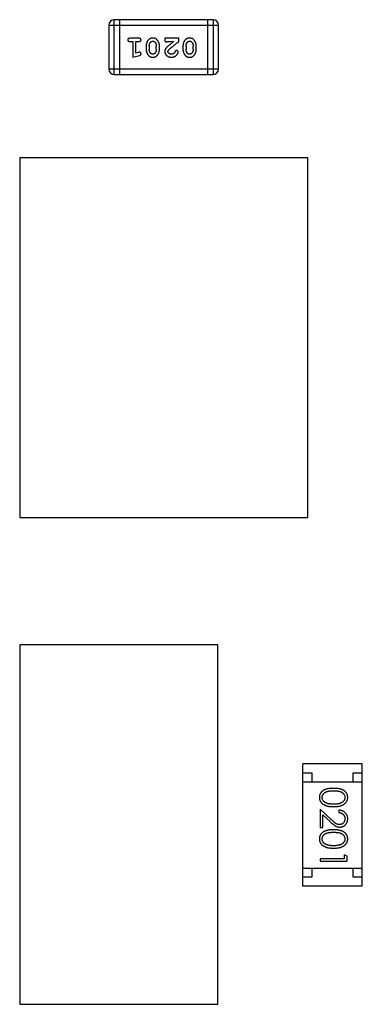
# Model space of a CAD drawing. Header units: millimetres. Extents: x 556 to 717, y 170 to 290.
# Tile 35 of 167: x 631.27 to 633.18, y 178.16 to 183.64. Entities that reach past the tile are written whole.
import ezdxf

# ---------------------------------------------------------------- set-up
doc = ezdxf.new("R2010")
doc.units = ezdxf.units.MM
doc.header["$LTSCALE"] = 30.734
doc.layers.get('0').update_dxf_attribs({"linetype": 'CONTINUOUS'})

msp = doc.modelspace()

# ---------------------------------------------------------------- linework, layer by layer
at = {"linetype": 'Continuous'}
for p, q in [((631.8004, 183.3322), (631.8004, 183.637)), ((632.3491, 183.637), (631.8004, 183.637)), ((631.8309, 183.3322), (631.8309, 183.637)), ((632.3186, 183.637), (632.3186, 183.3322)), ((632.3491, 183.637), (632.3491, 183.3322)), ((631.7699, 183.6065), (631.7699, 183.3627)), ((631.7699, 183.6065), (632.3795, 183.6065)), ((632.3795, 183.3627), (632.3795, 183.6065)), ((631.9379, 183.5334), (631.886, 183.5334)), ((632.081, 183.5334), (632.081, 183.5255)), ((632.1581, 183.5334), (632.081, 183.5334)), ((632.1581, 183.5145), (632.1581, 183.5334)), ((631.886, 183.516), (631.9033, 183.516)), ((631.9033, 183.516), (631.9033, 183.4279)), ((631.9206, 183.4511), (631.9206, 183.516)), ((631.9206, 183.516), (631.9379, 183.516)), ((631.9772, 183.4903), (631.9772, 183.4726)), ((631.9945, 183.49), (631.9945, 183.4728)), ((632.0338, 183.4728), (632.0338, 183.49)), ((632.0511, 183.4726), (632.0511, 183.4903)), ((632.0952, 183.516), (632.1314, 183.516)), ((632.1817, 183.4903), (632.1817, 183.4726)), ((632.199, 183.49), (632.199, 183.4728)), ((632.2383, 183.4728), (632.2383, 183.49)), ((632.2556, 183.4726), (632.2556, 183.4903)), ((631.9033, 183.4279), (631.9398, 183.4378)), ((631.9356, 183.4552), (631.9206, 183.4511)), ((632.3795, 183.3627), (631.7699, 183.3627)), ((631.8004, 183.3322), (632.3491, 183.3322)), ((631.2748, 182.8688), (631.2748, 180.8688)), ((632.8748, 182.8688), (631.2748, 182.8688)), ((632.8748, 180.8688), (632.8748, 182.8688)), ((631.2748, 180.8688), (632.8748, 180.8688)), ((631.2748, 180.1605), (631.2748, 178.1605)), ((632.3748, 180.1605), (631.2748, 180.1605)), ((632.3748, 178.1605), (632.3748, 180.1605)), ((632.8481, 178.8177), (632.8481, 179.4977)), ((633.1781, 179.4977), (632.8481, 179.4977)), ((633.1781, 178.8177), (633.1781, 179.4977)), ((632.8481, 179.4477), (632.8981, 179.4477)), ((632.8981, 179.4477), (632.8981, 179.3977)), ((633.1281, 179.3977), (633.1281, 179.4477)), ((633.1281, 179.4477), (633.1781, 179.4477)), ((632.8481, 179.3977), (633.1781, 179.3977)), ((632.9434, 179.2463), (632.9434, 179.1444)), ((633.0055, 179.1881), (632.9434, 179.2463)), ((632.9588, 179.1444), (632.9588, 179.2142)), ((632.9588, 179.2142), (632.9988, 179.1767)), ((633.0472, 179.2405), (633.0472, 179.2271)), ((632.9434, 179.1444), (632.9588, 179.1444)), ((633.078, 178.9925), (633.078, 178.9694)), ((633.0934, 178.9837), (633.078, 178.9925)), ((633.0934, 178.9559), (633.0934, 178.9837)), ((632.8481, 178.9177), (633.1781, 178.9177)), ((632.8981, 178.9177), (632.8981, 178.8677)), ((632.9434, 178.9694), (632.9434, 178.9559)), ((633.078, 178.9694), (632.9434, 178.9694)), ((632.9434, 178.9559), (633.0934, 178.9559)), ((633.1281, 178.8677), (633.1281, 178.9177)), ((632.8981, 178.8677), (632.8481, 178.8677)), ((633.1781, 178.8677), (633.1281, 178.8677)), ((633.1781, 178.8177), (632.8481, 178.8177)), ((631.2748, 178.1605), (632.3748, 178.1605))]:
    msp.add_line(p, q, dxfattribs=at)
for centre, start, end in [((631.8004, 183.6065), 90, 180), ((632.3491, 183.6065), 0, 90), ((631.8004, 183.3627), 180, 270), ((632.3491, 183.3627), 270, 0)]:
    msp.add_arc(centre, 0.0305, start, end, dxfattribs=at)
for points, knots in [([(631.886, 183.5334), (631.8851, 183.5333), (631.8834, 183.5333), (631.8811, 183.5328), (631.8791, 183.5321), (631.8775, 183.531), (631.8764, 183.5297), (631.8755, 183.5282), (631.875, 183.5265), (631.875, 183.5253), (631.8749, 183.5247)], [0, 0, 0, 0, 0.169012, 0.317488, 0.445429, 0.560977, 0.67065, 0.776666, 0.88492, 1, 1, 1, 1]), ([(631.8749, 183.5247), (631.875, 183.5241), (631.875, 183.5229), (631.8755, 183.5212), (631.8764, 183.5197), (631.8775, 183.5184), (631.8791, 183.5173), (631.881, 183.5166), (631.8834, 183.5161), (631.8851, 183.5161), (631.886, 183.516)], [0, 0, 0, 0, 0.11517, 0.223509, 0.328254, 0.438012, 0.553651, 0.682263, 0.830856, 1, 1, 1, 1]), ([(631.9489, 183.5247), (631.9488, 183.5253), (631.9488, 183.5265), (631.9483, 183.5282), (631.9474, 183.5297), (631.9463, 183.531), (631.9447, 183.5321), (631.9428, 183.5328), (631.9404, 183.5333), (631.9388, 183.5333), (631.9379, 183.5334)], [0, 0, 0, 0, 0.115051, 0.223278, 0.329269, 0.437893, 0.554681, 0.682591, 0.83103, 1, 1, 1, 1]), ([(631.9379, 183.516), (631.9388, 183.5161), (631.9404, 183.5161), (631.9428, 183.5166), (631.9447, 183.5173), (631.9463, 183.5184), (631.9474, 183.5197), (631.9483, 183.5212), (631.9488, 183.5229), (631.9488, 183.5241), (631.9489, 183.5247)], [0, 0, 0, 0, 0.169102, 0.317658, 0.446239, 0.563118, 0.671828, 0.776546, 0.884858, 1, 1, 1, 1]), ([(632.0141, 183.5349), (632.0126, 183.5349), (632.0098, 183.5348), (632.0057, 183.5341), (632.0019, 183.533), (631.9983, 183.5314), (631.995, 183.5294), (631.992, 183.5268), (631.9892, 183.5239), (631.9867, 183.5205), (631.9845, 183.5169), (631.9825, 183.5132), (631.9809, 183.5095), (631.9795, 183.5058), (631.9785, 183.5019), (631.9777, 183.4981), (631.9773, 183.4942), (631.9772, 183.4916), (631.9772, 183.4903)], [0, 0, 0, 0, 0.067217, 0.131051, 0.19272, 0.252824, 0.312745, 0.373449, 0.436041, 0.501494, 0.567761, 0.632087, 0.695096, 0.757109, 0.817993, 0.878657, 0.939311, 1, 1, 1, 1]), ([(632.0018, 183.5118), (632.0022, 183.5123), (632.0029, 183.5132), (632.0043, 183.5144), (632.0057, 183.5154), (632.0072, 183.5162), (632.0088, 183.5168), (632.0105, 183.5173), (632.0122, 183.5176), (632.0134, 183.5176), (632.014, 183.5176)], [0, 0, 0, 0, 0.129853, 0.25607, 0.380154, 0.49978, 0.62208, 0.743277, 0.868791, 1, 1, 1, 1]), ([(632.014, 183.5176), (632.0147, 183.5176), (632.0159, 183.5176), (632.0177, 183.5173), (632.0194, 183.5169), (632.021, 183.5163), (632.0225, 183.5156), (632.0239, 183.5147), (632.0251, 183.5136), (632.0258, 183.5128), (632.0262, 183.5123)], [0, 0, 0, 0, 0.139844, 0.271849, 0.399162, 0.521619, 0.6402, 0.758957, 0.87828, 1, 1, 1, 1]), ([(632.0511, 183.4903), (632.0511, 183.4914), (632.0511, 183.4935), (632.0508, 183.4967), (632.0503, 183.4998), (632.0496, 183.5029), (632.0487, 183.506), (632.0476, 183.5089), (632.0463, 183.5119), (632.0448, 183.5148), (632.0433, 183.5175), (632.0417, 183.5201), (632.04, 183.5224), (632.0384, 183.5245), (632.0367, 183.5263), (632.035, 183.528), (632.0332, 183.5294), (632.0309, 183.531), (632.0277, 183.5326), (632.0235, 183.534), (632.0189, 183.5348), (632.0157, 183.5349), (632.0141, 183.5349)], [0, 0, 0, 0, 0.049886, 0.09882, 0.148132, 0.19689, 0.246038, 0.295176, 0.345305, 0.395692, 0.445312, 0.491875, 0.535813, 0.577009, 0.616081, 0.652689, 0.687585, 0.720206, 0.785062, 0.85223, 0.923759, 1, 1, 1, 1]), ([(632.081, 183.5255), (632.081, 183.5244), (632.0811, 183.5224), (632.0815, 183.5197), (632.0822, 183.5175), (632.0833, 183.5157), (632.0846, 183.5145), (632.0861, 183.5135), (632.0878, 183.513), (632.089, 183.5129), (632.0897, 183.5129)], [0, 0, 0, 0, 0.1844, 0.34094, 0.473574, 0.586824, 0.690029, 0.789175, 0.890445, 1, 1, 1, 1]), ([(632.2186, 183.5349), (632.2172, 183.5349), (632.2143, 183.5348), (632.2102, 183.5341), (632.2064, 183.533), (632.2028, 183.5314), (632.1995, 183.5294), (632.1965, 183.5268), (632.1937, 183.5239), (632.1912, 183.5205), (632.189, 183.5169), (632.1871, 183.5132), (632.1854, 183.5095), (632.184, 183.5058), (632.183, 183.5019), (632.1822, 183.4981), (632.1818, 183.4942), (632.1817, 183.4916), (632.1817, 183.4903)], [0, 0, 0, 0, 0.067217, 0.131051, 0.19272, 0.252824, 0.312745, 0.373449, 0.436041, 0.501494, 0.567761, 0.632087, 0.695096, 0.757109, 0.817993, 0.878657, 0.939311, 1, 1, 1, 1]), ([(632.2063, 183.5118), (632.2067, 183.5123), (632.2075, 183.5132), (632.2088, 183.5144), (632.2102, 183.5154), (632.2117, 183.5162), (632.2133, 183.5168), (632.215, 183.5173), (632.2167, 183.5176), (632.2179, 183.5176), (632.2186, 183.5176)], [0, 0, 0, 0, 0.129853, 0.25607, 0.380154, 0.49978, 0.62208, 0.743277, 0.868791, 1, 1, 1, 1]), ([(632.2556, 183.4903), (632.2556, 183.4914), (632.2556, 183.4935), (632.2553, 183.4967), (632.2548, 183.4998), (632.2541, 183.5029), (632.2532, 183.506), (632.2521, 183.5089), (632.2508, 183.5119), (632.2494, 183.5148), (632.2478, 183.5175), (632.2462, 183.5201), (632.2445, 183.5224), (632.2429, 183.5245), (632.2412, 183.5263), (632.2395, 183.528), (632.2377, 183.5294), (632.2354, 183.531), (632.2322, 183.5326), (632.228, 183.534), (632.2234, 183.5348), (632.2202, 183.5349), (632.2186, 183.5349)], [0, 0, 0, 0, 0.049886, 0.09882, 0.148132, 0.19689, 0.246038, 0.295176, 0.345305, 0.395692, 0.445312, 0.491875, 0.535813, 0.577009, 0.616081, 0.652689, 0.687585, 0.720206, 0.785062, 0.85223, 0.923759, 1, 1, 1, 1]), ([(632.2186, 183.5176), (632.2192, 183.5176), (632.2204, 183.5176), (632.2223, 183.5173), (632.224, 183.5169), (632.2255, 183.5163), (632.227, 183.5156), (632.2284, 183.5147), (632.2296, 183.5136), (632.2303, 183.5128), (632.2307, 183.5123)], [0, 0, 0, 0, 0.139844, 0.271849, 0.399162, 0.521619, 0.6402, 0.758957, 0.87828, 1, 1, 1, 1]), ([(631.9772, 183.4726), (631.9772, 183.4715), (631.9773, 183.4693), (631.9775, 183.4662), (631.9781, 183.463), (631.9788, 183.4599), (631.9797, 183.4569), (631.9808, 183.4539), (631.9821, 183.4509), (631.9836, 183.448), (631.9852, 183.4453), (631.9868, 183.4427), (631.9885, 183.4404), (631.9901, 183.4383), (631.9919, 183.4364), (631.9936, 183.4348), (631.9953, 183.4334), (631.9977, 183.4318), (632.0008, 183.4302), (632.005, 183.4289), (632.0095, 183.4281), (632.0127, 183.428), (632.0143, 183.4279)], [0, 0, 0, 0, 0.049855, 0.099516, 0.148482, 0.19758, 0.246804, 0.296268, 0.346517, 0.397047, 0.446826, 0.49336, 0.537801, 0.579207, 0.617974, 0.654833, 0.689171, 0.722088, 0.786392, 0.853518, 0.924186, 1, 1, 1, 1]), ([(631.9945, 183.49), (631.9945, 183.4911), (631.9946, 183.4932), (631.9949, 183.4962), (631.9955, 183.4992), (631.9963, 183.502), (631.9973, 183.5046), (631.9986, 183.5072), (632, 183.5096), (632.0012, 183.5111), (632.0018, 183.5118)], [0, 0, 0, 0, 0.135449, 0.266263, 0.393429, 0.516942, 0.639128, 0.758779, 0.879341, 1, 1, 1, 1]), ([(632.0021, 183.4505), (632.0015, 183.4513), (632.0003, 183.4529), (631.9987, 183.4555), (631.9974, 183.4581), (631.9964, 183.4609), (631.9955, 183.4637), (631.9949, 183.4667), (631.9946, 183.4697), (631.9945, 183.4718), (631.9945, 183.4728)], [0, 0, 0, 0, 0.125331, 0.248948, 0.371201, 0.494032, 0.616811, 0.742104, 0.868849, 1, 1, 1, 1]), ([(632.0143, 183.4279), (632.0158, 183.428), (632.0186, 183.4281), (632.0227, 183.4288), (632.0265, 183.4299), (632.0301, 183.4315), (632.0334, 183.4335), (632.0364, 183.4361), (632.0392, 183.439), (632.0417, 183.4424), (632.0439, 183.446), (632.0458, 183.4497), (632.0475, 183.4534), (632.0488, 183.4572), (632.0499, 183.4609), (632.0506, 183.4648), (632.0511, 183.4687), (632.0511, 183.4713), (632.0511, 183.4726)], [0, 0, 0, 0, 0.06692, 0.130834, 0.19258, 0.252759, 0.312631, 0.373411, 0.436359, 0.501894, 0.568244, 0.632472, 0.69556, 0.757163, 0.818592, 0.878885, 0.939235, 1, 1, 1, 1]), ([(632.0262, 183.5123), (632.0268, 183.5115), (632.028, 183.51), (632.0296, 183.5074), (632.0309, 183.5048), (632.032, 183.502), (632.0328, 183.4992), (632.0334, 183.4962), (632.0338, 183.4932), (632.0338, 183.4911), (632.0338, 183.49)], [0, 0, 0, 0, 0.124927, 0.248361, 0.370889, 0.492583, 0.61616, 0.741472, 0.869044, 1, 1, 1, 1]), ([(632.0338, 183.4728), (632.0338, 183.4718), (632.0338, 183.4697), (632.0334, 183.4666), (632.0329, 183.4637), (632.0321, 183.4609), (632.0311, 183.4582), (632.0298, 183.4557), (632.0283, 183.4533), (632.0272, 183.4518), (632.0266, 183.4511)], [0, 0, 0, 0, 0.135446, 0.266257, 0.393419, 0.517936, 0.639137, 0.758785, 0.879345, 1, 1, 1, 1]), ([(632.0978, 183.489), (632.0969, 183.4882), (632.0952, 183.4867), (632.0928, 183.4845), (632.0907, 183.4824), (632.0889, 183.4804), (632.0873, 183.4786), (632.0859, 183.4768), (632.0848, 183.4752), (632.0837, 183.4731), (632.0826, 183.4705), (632.0817, 183.4674), (632.0811, 183.4641), (632.0811, 183.4618), (632.081, 183.4607)], [0, 0, 0, 0, 0.103002, 0.197728, 0.285279, 0.365235, 0.437224, 0.502446, 0.560545, 0.611446, 0.707576, 0.80349, 0.900532, 1, 1, 1, 1]), ([(632.0897, 183.5129), (632.0901, 183.5129), (632.0911, 183.513), (632.0925, 183.5137), (632.0939, 183.5147), (632.0947, 183.5156), (632.0952, 183.516)], [0, 0, 0, 0, 0.20611, 0.432681, 0.695597, 1, 1, 1, 1]), ([(632.1314, 183.516), (632.1294, 183.5145), (632.1255, 183.5115), (632.1201, 183.5072), (632.1151, 183.5032), (632.1107, 183.4997), (632.1067, 183.4965), (632.1033, 183.4937), (632.1004, 183.4912), (632.0986, 183.4897), (632.0978, 183.489)], [0, 0, 0, 0, 0.176662, 0.337826, 0.484741, 0.617764, 0.73494, 0.837793, 0.926412, 1, 1, 1, 1]), ([(632.0983, 183.4598), (632.0984, 183.4606), (632.0985, 183.4622), (632.0995, 183.4646), (632.101, 183.4671), (632.1024, 183.4687), (632.1031, 183.4695)], [0, 0, 0, 0, 0.212836, 0.442809, 0.70317, 1, 1, 1, 1]), ([(632.1031, 183.4695), (632.1035, 183.4699), (632.1045, 183.4709), (632.1061, 183.4725), (632.108, 183.4742), (632.1102, 183.4761), (632.1126, 183.4783), (632.1153, 183.4806), (632.1184, 183.4831), (632.1217, 183.4858), (632.1252, 183.4887), (632.1291, 183.4918), (632.1332, 183.4951), (632.1377, 183.4986), (632.1424, 183.5023), (632.1474, 183.5062), (632.1526, 183.5103), (632.1563, 183.513), (632.1581, 183.5145)], [0, 0, 0, 0, 0.026647, 0.057942, 0.094152, 0.134806, 0.180631, 0.231142, 0.286385, 0.346321, 0.411439, 0.481035, 0.555329, 0.634592, 0.718826, 0.807759, 0.901393, 1, 1, 1, 1]), ([(632.1461, 183.4657), (632.1456, 183.4657), (632.1447, 183.4656), (632.1433, 183.4654), (632.1421, 183.4649), (632.1409, 183.4642), (632.1399, 183.4633), (632.139, 183.4621), (632.1383, 183.4607), (632.1379, 183.4597), (632.1377, 183.4591)], [0, 0, 0, 0, 0.127347, 0.246131, 0.359406, 0.470543, 0.586092, 0.711469, 0.847022, 1, 1, 1, 1]), ([(632.155, 183.4573), (632.1549, 183.4578), (632.1549, 183.4589), (632.1543, 183.4605), (632.1535, 183.4619), (632.1524, 183.4632), (632.151, 183.4643), (632.1495, 183.4651), (632.1479, 183.4656), (632.1467, 183.4657), (632.1461, 183.4657)], [0, 0, 0, 0, 0.120856, 0.239483, 0.360995, 0.490166, 0.620982, 0.746416, 0.870253, 1, 1, 1, 1]), ([(632.1817, 183.4726), (632.1817, 183.4715), (632.1818, 183.4693), (632.1821, 183.4662), (632.1826, 183.463), (632.1833, 183.4599), (632.1842, 183.4569), (632.1853, 183.4539), (632.1866, 183.4509), (632.1881, 183.448), (632.1897, 183.4453), (632.1913, 183.4427), (632.193, 183.4404), (632.1946, 183.4383), (632.1964, 183.4364), (632.1981, 183.4348), (632.1998, 183.4334), (632.2022, 183.4318), (632.2053, 183.4302), (632.2095, 183.4289), (632.2141, 183.4281), (632.2172, 183.428), (632.2188, 183.4279)], [0, 0, 0, 0, 0.049855, 0.099516, 0.148482, 0.19758, 0.246804, 0.296268, 0.346517, 0.397047, 0.446826, 0.49336, 0.537801, 0.579207, 0.617974, 0.654833, 0.689171, 0.722088, 0.786392, 0.853518, 0.924186, 1, 1, 1, 1]), ([(632.199, 183.49), (632.199, 183.4911), (632.1991, 183.4932), (632.1994, 183.4962), (632.2, 183.4992), (632.2008, 183.502), (632.2018, 183.5046), (632.2031, 183.5072), (632.2045, 183.5096), (632.2057, 183.5111), (632.2063, 183.5118)], [0, 0, 0, 0, 0.135449, 0.266263, 0.393429, 0.516942, 0.639128, 0.758779, 0.879341, 1, 1, 1, 1]), ([(632.2066, 183.4505), (632.206, 183.4513), (632.2048, 183.4529), (632.2032, 183.4555), (632.2019, 183.4581), (632.2009, 183.4609), (632.2, 183.4637), (632.1994, 183.4667), (632.1991, 183.4697), (632.199, 183.4718), (632.199, 183.4728)], [0, 0, 0, 0, 0.125331, 0.248948, 0.371201, 0.494032, 0.616811, 0.742104, 0.868849, 1, 1, 1, 1]), ([(632.2188, 183.4279), (632.2203, 183.428), (632.2231, 183.4281), (632.2272, 183.4288), (632.231, 183.4299), (632.2346, 183.4315), (632.2379, 183.4335), (632.2409, 183.4361), (632.2437, 183.439), (632.2462, 183.4424), (632.2484, 183.446), (632.2503, 183.4497), (632.252, 183.4534), (632.2533, 183.4572), (632.2544, 183.4609), (632.2551, 183.4648), (632.2556, 183.4687), (632.2556, 183.4713), (632.2556, 183.4726)], [0, 0, 0, 0, 0.06692, 0.130834, 0.19258, 0.252759, 0.312631, 0.373411, 0.436359, 0.501894, 0.568244, 0.632472, 0.69556, 0.757163, 0.818592, 0.878885, 0.939235, 1, 1, 1, 1]), ([(632.2307, 183.5123), (632.2313, 183.5115), (632.2325, 183.51), (632.2341, 183.5074), (632.2354, 183.5048), (632.2365, 183.502), (632.2373, 183.4992), (632.2379, 183.4962), (632.2383, 183.4932), (632.2383, 183.4911), (632.2383, 183.49)], [0, 0, 0, 0, 0.124927, 0.248361, 0.370889, 0.492583, 0.61616, 0.741472, 0.869044, 1, 1, 1, 1]), ([(632.2383, 183.4728), (632.2383, 183.4718), (632.2383, 183.4697), (632.2379, 183.4666), (632.2374, 183.4637), (632.2366, 183.4609), (632.2356, 183.4582), (632.2343, 183.4557), (632.2328, 183.4533), (632.2317, 183.4518), (632.2311, 183.4511)], [0, 0, 0, 0, 0.135446, 0.266257, 0.393419, 0.517936, 0.639137, 0.758785, 0.879345, 1, 1, 1, 1]), ([(631.941, 183.4563), (631.9407, 183.4562), (631.9399, 183.4562), (631.9387, 183.456), (631.9372, 183.4557), (631.9361, 183.4554), (631.9356, 183.4552)], [0, 0, 0, 0, 0.183151, 0.413144, 0.682305, 1, 1, 1, 1]), ([(631.9398, 183.4378), (631.9407, 183.4381), (631.9422, 183.4386), (631.9443, 183.4394), (631.946, 183.4403), (631.9472, 183.4413), (631.948, 183.4425), (631.9485, 183.4439), (631.9488, 183.4454), (631.9489, 183.4464), (631.9489, 183.447)], [0, 0, 0, 0, 0.187321, 0.344927, 0.475328, 0.579604, 0.674244, 0.773631, 0.882025, 1, 1, 1, 1]), ([(631.9489, 183.447), (631.9489, 183.4476), (631.9488, 183.4488), (631.9483, 183.4506), (631.9476, 183.4522), (631.9466, 183.4536), (631.9454, 183.4548), (631.944, 183.4557), (631.9425, 183.4562), (631.9415, 183.4562), (631.941, 183.4563)], [0, 0, 0, 0, 0.138815, 0.27042, 0.39836, 0.52875, 0.654955, 0.771147, 0.884581, 1, 1, 1, 1]), ([(632.0142, 183.4453), (632.0136, 183.4453), (632.0123, 183.4453), (632.0105, 183.4455), (632.0088, 183.4459), (632.0073, 183.4465), (632.0058, 183.4473), (632.0044, 183.4482), (632.0032, 183.4493), (632.0024, 183.4501), (632.0021, 183.4505)], [0, 0, 0, 0, 0.138115, 0.270177, 0.397547, 0.520057, 0.63869, 0.757499, 0.878226, 1, 1, 1, 1]), ([(632.0266, 183.4511), (632.0262, 183.4506), (632.0254, 183.4497), (632.024, 183.4485), (632.0226, 183.4475), (632.0211, 183.4467), (632.0195, 183.446), (632.0178, 183.4456), (632.016, 183.4453), (632.0148, 183.4453), (632.0142, 183.4453)], [0, 0, 0, 0, 0.13042, 0.256046, 0.378133, 0.498725, 0.620452, 0.742761, 0.869406, 1, 1, 1, 1]), ([(632.081, 183.4607), (632.0811, 183.4596), (632.0811, 183.4574), (632.0816, 183.4542), (632.0824, 183.4511), (632.0836, 183.4481), (632.085, 183.4452), (632.0868, 183.4425), (632.0889, 183.4399), (632.0913, 183.4375), (632.0939, 183.4353), (632.0968, 183.4333), (632.0998, 183.4316), (632.1031, 183.4303), (632.1065, 183.4292), (632.11, 183.4285), (632.1138, 183.428), (632.1164, 183.428), (632.1177, 183.4279)], [0, 0, 0, 0, 0.060981, 0.120256, 0.178148, 0.236115, 0.293993, 0.352864, 0.413358, 0.476056, 0.539296, 0.602396, 0.665116, 0.728325, 0.792919, 0.859317, 0.928302, 1, 1, 1, 1]), ([(632.1178, 183.4453), (632.1164, 183.4453), (632.1137, 183.4454), (632.1099, 183.4462), (632.1065, 183.4476), (632.1036, 183.4495), (632.1013, 183.4518), (632.0996, 183.4543), (632.0985, 183.457), (632.0984, 183.4588), (632.0983, 183.4598)], [0, 0, 0, 0, 0.156344, 0.299348, 0.4327, 0.561, 0.682299, 0.791883, 0.89611, 1, 1, 1, 1]), ([(632.1177, 183.4279), (632.1194, 183.428), (632.1228, 183.4281), (632.1277, 183.429), (632.1324, 183.4304), (632.1369, 183.4324), (632.1411, 183.4348), (632.1447, 183.4377), (632.1479, 183.4409), (632.1504, 183.4445), (632.1524, 183.4481), (632.1538, 183.4514), (632.1548, 183.4544), (632.1549, 183.4564), (632.155, 183.4573)], [0, 0, 0, 0, 0.098286, 0.193983, 0.289056, 0.384352, 0.477435, 0.566197, 0.652355, 0.737986, 0.818188, 0.887401, 0.94802, 1, 1, 1, 1]), ([(632.1327, 183.4506), (632.1322, 183.4502), (632.1312, 183.4494), (632.1296, 183.4482), (632.1278, 183.4473), (632.126, 183.4466), (632.1241, 183.446), (632.1221, 183.4456), (632.12, 183.4453), (632.1186, 183.4453), (632.1178, 183.4453)], [0, 0, 0, 0, 0.121873, 0.243139, 0.363336, 0.485133, 0.607572, 0.734701, 0.864814, 1, 1, 1, 1]), ([(632.1377, 183.4591), (632.1373, 183.4582), (632.1368, 183.4565), (632.1355, 183.4542), (632.1343, 183.4522), (632.1332, 183.4512), (632.1327, 183.4506)], [0, 0, 0, 0, 0.285518, 0.544185, 0.781367, 1, 1, 1, 1]), ([(632.2187, 183.4453), (632.2181, 183.4453), (632.2169, 183.4453), (632.2151, 183.4455), (632.2134, 183.4459), (632.2118, 183.4465), (632.2103, 183.4473), (632.2089, 183.4482), (632.2077, 183.4493), (632.207, 183.4501), (632.2066, 183.4505)], [0, 0, 0, 0, 0.138115, 0.270177, 0.397547, 0.520057, 0.63869, 0.757499, 0.878226, 1, 1, 1, 1]), ([(632.2311, 183.4511), (632.2307, 183.4506), (632.2299, 183.4497), (632.2285, 183.4485), (632.2271, 183.4475), (632.2256, 183.4467), (632.224, 183.446), (632.2223, 183.4456), (632.2206, 183.4453), (632.2193, 183.4453), (632.2187, 183.4453)], [0, 0, 0, 0, 0.13042, 0.256046, 0.378133, 0.498725, 0.620452, 0.742761, 0.869406, 1, 1, 1, 1]), ([(633.0183, 179.3617), (633.0159, 179.3617), (633.0113, 179.3617), (633.0045, 179.3614), (632.9982, 179.3609), (632.9922, 179.3601), (632.9867, 179.3592), (632.9816, 179.3582), (632.9768, 179.3569), (632.9725, 179.3553), (632.9685, 179.3536), (632.9648, 179.3518), (632.9613, 179.3498), (632.9581, 179.3476), (632.9551, 179.3453), (632.9524, 179.3428), (632.95, 179.3402), (632.9478, 179.3374), (632.9459, 179.3345), (632.9442, 179.3314), (632.9427, 179.3283), (632.9416, 179.3251), (632.9407, 179.3219), (632.94, 179.3185), (632.9396, 179.3151), (632.9396, 179.3127), (632.9395, 179.3116)], [0, 0, 0, 0, 0.068113, 0.132564, 0.193427, 0.250218, 0.303569, 0.353576, 0.400235, 0.443586, 0.484619, 0.524292, 0.56238, 0.599049, 0.63494, 0.669782, 0.704009, 0.737842, 0.771098, 0.803896, 0.836415, 0.868639, 0.900715, 0.933378, 0.966213, 1, 1, 1, 1]), ([(633.0972, 179.3116), (633.0972, 179.3127), (633.0972, 179.3151), (633.0968, 179.3185), (633.0961, 179.3219), (633.0952, 179.3252), (633.094, 179.3284), (633.0925, 179.3315), (633.0908, 179.3345), (633.0889, 179.3375), (633.0867, 179.3403), (633.0842, 179.343), (633.0815, 179.3454), (633.0785, 179.3478), (633.0753, 179.3499), (633.0719, 179.3519), (633.0682, 179.3538), (633.0642, 179.3554), (633.0599, 179.3569), (633.0552, 179.3582), (633.0501, 179.3593), (633.0446, 179.3602), (633.0386, 179.3609), (633.0322, 179.3614), (633.0254, 179.3617), (633.0207, 179.3617), (633.0183, 179.3617)], [0, 0, 0, 0, 0.033742, 0.066533, 0.099153, 0.13154, 0.164087, 0.196563, 0.229707, 0.263315, 0.297504, 0.331686, 0.366482, 0.4021, 0.438958, 0.476748, 0.515985, 0.556589, 0.599519, 0.645765, 0.695487, 0.748721, 0.805687, 0.866754, 0.931405, 1, 1, 1, 1]), ([(632.9395, 179.3116), (632.9396, 179.3104), (632.9396, 179.308), (632.94, 179.3045), (632.9407, 179.301), (632.9416, 179.2977), (632.9428, 179.2944), (632.9443, 179.2912), (632.946, 179.2881), (632.948, 179.2851), (632.9503, 179.2822), (632.9528, 179.2795), (632.9556, 179.2769), (632.9586, 179.2745), (632.9619, 179.2722), (632.9655, 179.2702), (632.9693, 179.2682), (632.9734, 179.2665), (632.9777, 179.2649), (632.9825, 179.2635), (632.9876, 179.2624), (632.993, 179.2614), (632.9989, 179.2607), (633.005, 179.2601), (633.0116, 179.2599), (633.016, 179.2598), (633.0183, 179.2598)], [0, 0, 0, 0, 0.033824, 0.067298, 0.10028, 0.133019, 0.165736, 0.198792, 0.232372, 0.266409, 0.301016, 0.336196, 0.371972, 0.408574, 0.446394, 0.485225, 0.525372, 0.567224, 0.611081, 0.65775, 0.70702, 0.759235, 0.814484, 0.873227, 0.934937, 1, 1, 1, 1]), ([(632.9549, 179.3111), (632.955, 179.3128), (632.9552, 179.3161), (632.9565, 179.3209), (632.9585, 179.3257), (632.9609, 179.3294), (632.9632, 179.3323), (632.9651, 179.3343), (632.9673, 179.3362), (632.9696, 179.338), (632.9721, 179.3396), (632.9748, 179.3411), (632.9777, 179.3425), (632.9808, 179.3437), (632.9843, 179.3448), (632.988, 179.3457), (632.9922, 179.3465), (632.9967, 179.3472), (633.0016, 179.3476), (633.0068, 179.348), (633.0125, 179.3482), (633.0164, 179.3482), (633.0184, 179.3482)], [0, 0, 0, 0, 0.060034, 0.120278, 0.182348, 0.247919, 0.281641, 0.315701, 0.350322, 0.385703, 0.421819, 0.459196, 0.497866, 0.538301, 0.58121, 0.628183, 0.679403, 0.734699, 0.794074, 0.858416, 0.927049, 1, 1, 1, 1]), ([(632.9807, 179.2789), (632.9796, 179.2793), (632.9776, 179.2801), (632.9746, 179.2814), (632.9719, 179.2829), (632.9694, 179.2845), (632.9671, 179.2862), (632.9649, 179.2881), (632.963, 179.2901), (632.9608, 179.2929), (632.9584, 179.2966), (632.9564, 179.3013), (632.9551, 179.3061), (632.955, 179.3094), (632.9549, 179.3111)], [0, 0, 0, 0, 0.075949, 0.148549, 0.218996, 0.286119, 0.351826, 0.416074, 0.478265, 0.540325, 0.660405, 0.774606, 0.887187, 1, 1, 1, 1]), ([(633.0183, 179.2598), (633.0206, 179.2598), (633.0251, 179.2599), (633.0317, 179.2601), (633.0379, 179.2607), (633.0437, 179.2614), (633.0492, 179.2624), (633.0543, 179.2635), (633.0591, 179.265), (633.0635, 179.2665), (633.0676, 179.2684), (633.0714, 179.2703), (633.075, 179.2724), (633.0783, 179.2746), (633.0813, 179.2771), (633.0841, 179.2796), (633.0866, 179.2823), (633.0888, 179.2852), (633.0908, 179.2882), (633.0925, 179.2913), (633.094, 179.2945), (633.0952, 179.2977), (633.0961, 179.3011), (633.0968, 179.3045), (633.0972, 179.308), (633.0972, 179.3104), (633.0972, 179.3116)], [0, 0, 0, 0, 0.065278, 0.127205, 0.186168, 0.241675, 0.294115, 0.343609, 0.390387, 0.434463, 0.476646, 0.517002, 0.555936, 0.593716, 0.630057, 0.665601, 0.700745, 0.734917, 0.768681, 0.802087, 0.834849, 0.867433, 0.900138, 0.932806, 0.966212, 1, 1, 1, 1]), ([(633.0184, 179.3482), (633.0204, 179.3482), (633.0243, 179.3482), (633.03, 179.348), (633.0353, 179.3476), (633.0401, 179.3471), (633.0447, 179.3465), (633.0488, 179.3457), (633.0526, 179.3448), (633.056, 179.3437), (633.0591, 179.3424), (633.062, 179.3411), (633.0647, 179.3396), (633.0672, 179.3379), (633.0695, 179.3362), (633.0717, 179.3343), (633.0736, 179.3323), (633.0759, 179.3294), (633.0782, 179.3257), (633.0804, 179.321), (633.0816, 179.3161), (633.0818, 179.3128), (633.0818, 179.3111)], [0, 0, 0, 0, 0.073302, 0.142286, 0.206253, 0.266017, 0.321612, 0.372532, 0.419497, 0.462398, 0.502825, 0.541489, 0.579034, 0.615143, 0.650298, 0.684912, 0.718701, 0.752189, 0.817245, 0.879117, 0.939613, 1, 1, 1, 1]), ([(633.0818, 179.3111), (633.0818, 179.3095), (633.0816, 179.3062), (633.0804, 179.3013), (633.0782, 179.2967), (633.0759, 179.2929), (633.0736, 179.29), (633.0716, 179.288), (633.0694, 179.286), (633.0669, 179.2842), (633.0642, 179.2826), (633.0612, 179.281), (633.058, 179.2796), (633.0546, 179.2782), (633.0509, 179.2771), (633.047, 179.276), (633.0429, 179.2752), (633.0385, 179.2744), (633.0338, 179.2739), (633.0289, 179.2735), (633.0237, 179.2733), (633.0202, 179.2733), (633.0184, 179.2732)], [0, 0, 0, 0, 0.059689, 0.119507, 0.181075, 0.246162, 0.279894, 0.314468, 0.350403, 0.387474, 0.426147, 0.466624, 0.508745, 0.553328, 0.600058, 0.649177, 0.700552, 0.754894, 0.811825, 0.871514, 0.934319, 1, 1, 1, 1]), ([(633.0184, 179.2732), (633.0166, 179.2733), (633.013, 179.2733), (633.0078, 179.2736), (633.0028, 179.274), (632.998, 179.2746), (632.9934, 179.2754), (632.9889, 179.2764), (632.9847, 179.2775), (632.982, 179.2785), (632.9807, 179.2789)], [0, 0, 0, 0, 0.141157, 0.277773, 0.409244, 0.535676, 0.657497, 0.775458, 0.889412, 1, 1, 1, 1]), ([(633.0972, 179.1916), (633.0972, 179.1933), (633.0971, 179.1966), (633.0964, 179.2014), (633.0953, 179.2061), (633.0938, 179.2105), (633.0918, 179.2147), (633.0894, 179.2187), (633.0865, 179.2225), (633.0832, 179.2261), (633.0796, 179.2294), (633.0757, 179.2322), (633.0715, 179.2347), (633.0671, 179.2367), (633.0625, 179.2383), (633.0576, 179.2395), (633.0525, 179.2403), (633.049, 179.2405), (633.0472, 179.2405)], [0, 0, 0, 0, 0.06445, 0.126725, 0.187421, 0.247417, 0.306749, 0.366595, 0.427749, 0.490235, 0.553031, 0.614805, 0.676505, 0.738096, 0.801021, 0.864897, 0.931209, 1, 1, 1, 1]), ([(633.0472, 179.2271), (633.0486, 179.227), (633.0512, 179.2267), (633.0549, 179.226), (633.0585, 179.225), (633.0618, 179.2238), (633.0649, 179.2223), (633.0678, 179.2205), (633.0704, 179.2185), (633.0728, 179.2163), (633.0749, 179.2138), (633.0768, 179.2112), (633.0784, 179.2084), (633.0796, 179.2055), (633.0806, 179.2024), (633.0813, 179.1992), (633.0818, 179.1958), (633.0818, 179.1935), (633.0818, 179.1923)], [0, 0, 0, 0, 0.073648, 0.143686, 0.210962, 0.275557, 0.338064, 0.399311, 0.4594, 0.51934, 0.579024, 0.637809, 0.695959, 0.754122, 0.813113, 0.873453, 0.935561, 1, 1, 1, 1]), ([(633.0818, 179.1923), (633.0818, 179.1912), (633.0818, 179.189), (633.0813, 179.1858), (633.0806, 179.1827), (633.0796, 179.1797), (633.0784, 179.1769), (633.0768, 179.1742), (633.075, 179.1716), (633.0729, 179.1692), (633.0706, 179.167), (633.0682, 179.1651), (633.0657, 179.1634), (633.063, 179.1621), (633.0603, 179.161), (633.0574, 179.1603), (633.0545, 179.1599), (633.0525, 179.1598), (633.0514, 179.1598)], [0, 0, 0, 0, 0.068027, 0.133505, 0.19695, 0.26027, 0.322741, 0.384982, 0.448465, 0.513424, 0.578224, 0.640011, 0.700094, 0.760067, 0.819012, 0.877878, 0.938035, 1, 1, 1, 1]), ([(633.0526, 179.1463), (633.0541, 179.1464), (633.057, 179.1464), (633.0614, 179.147), (633.0655, 179.148), (633.0695, 179.1494), (633.0734, 179.1512), (633.0771, 179.1533), (633.0806, 179.1559), (633.084, 179.1588), (633.0871, 179.162), (633.0898, 179.1656), (633.0921, 179.1693), (633.094, 179.1733), (633.0954, 179.1775), (633.0965, 179.182), (633.0971, 179.1868), (633.0972, 179.19), (633.0972, 179.1916)], [0, 0, 0, 0, 0.06271, 0.123347, 0.183401, 0.242828, 0.302097, 0.36242, 0.423725, 0.487032, 0.550491, 0.612709, 0.674265, 0.73617, 0.799211, 0.863483, 0.930525, 1, 1, 1, 1]), ([(632.9988, 179.1767), (633.0004, 179.1752), (633.0033, 179.1725), (633.0077, 179.1685), (633.0118, 179.165), (633.0157, 179.1618), (633.0193, 179.1589), (633.0227, 179.1564), (633.0259, 179.1543), (633.0297, 179.152), (633.0344, 179.1497), (633.0403, 179.1478), (633.0464, 179.1465), (633.0506, 179.1464), (633.0526, 179.1463)], [0, 0, 0, 0, 0.09953, 0.192079, 0.277712, 0.357454, 0.429648, 0.495771, 0.555538, 0.608657, 0.707578, 0.804328, 0.901298, 1, 1, 1, 1]), ([(633.0514, 179.1598), (633.0498, 179.1598), (633.0466, 179.16), (633.0418, 179.161), (633.0371, 179.1627), (633.0333, 179.1647), (633.0302, 179.1667), (633.0275, 179.1686), (633.0246, 179.171), (633.0213, 179.1736), (633.0178, 179.1767), (633.0139, 179.1802), (633.0098, 179.184), (633.0069, 179.1867), (633.0055, 179.1881)], [0, 0, 0, 0, 0.088014, 0.174976, 0.2638, 0.355443, 0.406413, 0.465519, 0.533076, 0.609353, 0.693899, 0.787171, 0.889197, 1, 1, 1, 1]), ([(633.0183, 179.1309), (633.0159, 179.1309), (633.0113, 179.1309), (633.0045, 179.1306), (632.9982, 179.1301), (632.9922, 179.1294), (632.9867, 179.1285), (632.9816, 179.1274), (632.9768, 179.1261), (632.9725, 179.1246), (632.9685, 179.1229), (632.9648, 179.121), (632.9613, 179.119), (632.9581, 179.1168), (632.9551, 179.1145), (632.9524, 179.1121), (632.95, 179.1094), (632.9478, 179.1066), (632.9459, 179.1037), (632.9442, 179.1007), (632.9427, 179.0976), (632.9416, 179.0944), (632.9407, 179.0911), (632.94, 179.0878), (632.9396, 179.0843), (632.9396, 179.082), (632.9395, 179.0808)], [0, 0, 0, 0, 0.068113, 0.132564, 0.193427, 0.250218, 0.303569, 0.353576, 0.400235, 0.443586, 0.484619, 0.524292, 0.56238, 0.599049, 0.63494, 0.669782, 0.704009, 0.737842, 0.771098, 0.803896, 0.836415, 0.868639, 0.900715, 0.933378, 0.966213, 1, 1, 1, 1]), ([(632.9395, 179.0808), (632.9396, 179.0796), (632.9396, 179.0772), (632.94, 179.0737), (632.9407, 179.0703), (632.9416, 179.0669), (632.9428, 179.0637), (632.9443, 179.0605), (632.946, 179.0574), (632.948, 179.0544), (632.9503, 179.0515), (632.9528, 179.0487), (632.9556, 179.0461), (632.9586, 179.0437), (632.9619, 179.0415), (632.9655, 179.0394), (632.9693, 179.0375), (632.9734, 179.0357), (632.9777, 179.0341), (632.9825, 179.0328), (632.9876, 179.0316), (632.993, 179.0306), (632.9989, 179.0299), (633.005, 179.0294), (633.0116, 179.0291), (633.016, 179.029), (633.0183, 179.029)], [0, 0, 0, 0, 0.033824, 0.067298, 0.10028, 0.133019, 0.165736, 0.198792, 0.232372, 0.266409, 0.301016, 0.336196, 0.371972, 0.408574, 0.446394, 0.485225, 0.525372, 0.567224, 0.611081, 0.65775, 0.70702, 0.759235, 0.814484, 0.873227, 0.934937, 1, 1, 1, 1]), ([(632.9549, 179.0803), (632.955, 179.082), (632.9552, 179.0853), (632.9565, 179.0902), (632.9585, 179.0949), (632.9609, 179.0987), (632.9632, 179.1015), (632.9651, 179.1036), (632.9673, 179.1055), (632.9696, 179.1072), (632.9721, 179.1089), (632.9748, 179.1103), (632.9777, 179.1117), (632.9808, 179.1129), (632.9843, 179.114), (632.988, 179.1149), (632.9922, 179.1157), (632.9967, 179.1164), (633.0016, 179.1168), (633.0068, 179.1172), (633.0125, 179.1175), (633.0164, 179.1175), (633.0184, 179.1175)], [0, 0, 0, 0, 0.060034, 0.120278, 0.182348, 0.247919, 0.281641, 0.315701, 0.350322, 0.385703, 0.421819, 0.459196, 0.497866, 0.538301, 0.58121, 0.628183, 0.679403, 0.734699, 0.794074, 0.858416, 0.927049, 1, 1, 1, 1]), ([(633.0972, 179.0808), (633.0972, 179.082), (633.0972, 179.0843), (633.0968, 179.0878), (633.0961, 179.0911), (633.0952, 179.0944), (633.094, 179.0976), (633.0925, 179.1007), (633.0908, 179.1038), (633.0889, 179.1067), (633.0867, 179.1095), (633.0842, 179.1122), (633.0815, 179.1147), (633.0785, 179.117), (633.0753, 179.1191), (633.0719, 179.1212), (633.0682, 179.123), (633.0642, 179.1247), (633.0599, 179.1261), (633.0552, 179.1274), (633.0501, 179.1285), (633.0446, 179.1294), (633.0386, 179.1301), (633.0322, 179.1306), (633.0254, 179.1309), (633.0207, 179.1309), (633.0183, 179.1309)], [0, 0, 0, 0, 0.033742, 0.066533, 0.099153, 0.13154, 0.164087, 0.196563, 0.229707, 0.263315, 0.297504, 0.331686, 0.366482, 0.4021, 0.438958, 0.476748, 0.515985, 0.556589, 0.599519, 0.645765, 0.695487, 0.748721, 0.805687, 0.866754, 0.931405, 1, 1, 1, 1]), ([(633.0183, 179.029), (633.0206, 179.029), (633.0251, 179.0291), (633.0317, 179.0294), (633.0379, 179.0299), (633.0437, 179.0307), (633.0492, 179.0316), (633.0543, 179.0328), (633.0591, 179.0342), (633.0635, 179.0358), (633.0676, 179.0376), (633.0714, 179.0395), (633.075, 179.0416), (633.0783, 179.0439), (633.0813, 179.0463), (633.0841, 179.0489), (633.0866, 179.0516), (633.0888, 179.0545), (633.0908, 179.0574), (633.0925, 179.0605), (633.094, 179.0637), (633.0952, 179.067), (633.0961, 179.0703), (633.0968, 179.0737), (633.0972, 179.0772), (633.0972, 179.0796), (633.0972, 179.0808)], [0, 0, 0, 0, 0.065278, 0.127205, 0.186168, 0.241675, 0.294115, 0.343609, 0.390387, 0.434463, 0.476646, 0.517002, 0.555936, 0.593716, 0.630057, 0.665601, 0.700745, 0.734917, 0.768681, 0.802087, 0.834849, 0.867433, 0.900138, 0.932806, 0.966212, 1, 1, 1, 1]), ([(633.0184, 179.1175), (633.0204, 179.1175), (633.0243, 179.1175), (633.03, 179.1172), (633.0353, 179.1169), (633.0401, 179.1163), (633.0447, 179.1157), (633.0488, 179.1149), (633.0526, 179.114), (633.056, 179.1129), (633.0591, 179.1117), (633.062, 179.1103), (633.0647, 179.1088), (633.0672, 179.1072), (633.0695, 179.1054), (633.0717, 179.1035), (633.0736, 179.1015), (633.0759, 179.0987), (633.0782, 179.0949), (633.0804, 179.0902), (633.0816, 179.0853), (633.0818, 179.082), (633.0818, 179.0803)], [0, 0, 0, 0, 0.073302, 0.142286, 0.206253, 0.266017, 0.321612, 0.372532, 0.419497, 0.462398, 0.502825, 0.541489, 0.579034, 0.615143, 0.650298, 0.684912, 0.718701, 0.752189, 0.817245, 0.879117, 0.939613, 1, 1, 1, 1]), ([(632.9807, 179.0481), (632.9796, 179.0485), (632.9776, 179.0493), (632.9746, 179.0506), (632.9719, 179.0521), (632.9694, 179.0537), (632.9671, 179.0554), (632.9649, 179.0573), (632.963, 179.0593), (632.9608, 179.0621), (632.9584, 179.0658), (632.9564, 179.0705), (632.9551, 179.0754), (632.955, 179.0787), (632.9549, 179.0803)], [0, 0, 0, 0, 0.075949, 0.148549, 0.218996, 0.286119, 0.351826, 0.416074, 0.478265, 0.540325, 0.660405, 0.774606, 0.887187, 1, 1, 1, 1]), ([(633.0184, 179.0425), (633.0166, 179.0425), (633.013, 179.0425), (633.0078, 179.0428), (633.0028, 179.0433), (632.998, 179.0438), (632.9934, 179.0447), (632.9889, 179.0456), (632.9847, 179.0468), (632.982, 179.0477), (632.9807, 179.0481)], [0, 0, 0, 0, 0.141157, 0.277773, 0.409244, 0.535676, 0.657497, 0.775458, 0.889412, 1, 1, 1, 1]), ([(633.0818, 179.0803), (633.0818, 179.0787), (633.0816, 179.0754), (633.0804, 179.0706), (633.0782, 179.0659), (633.0759, 179.0621), (633.0736, 179.0593), (633.0716, 179.0572), (633.0694, 179.0553), (633.0669, 179.0535), (633.0642, 179.0518), (633.0612, 179.0502), (633.058, 179.0488), (633.0546, 179.0475), (633.0509, 179.0463), (633.047, 179.0452), (633.0429, 179.0444), (633.0385, 179.0437), (633.0338, 179.0432), (633.0289, 179.0427), (633.0237, 179.0425), (633.0202, 179.0425), (633.0184, 179.0425)], [0, 0, 0, 0, 0.059689, 0.119507, 0.181075, 0.246162, 0.279894, 0.314468, 0.350403, 0.387474, 0.426147, 0.466624, 0.508745, 0.553328, 0.600058, 0.649177, 0.700552, 0.754894, 0.811825, 0.871514, 0.934319, 1, 1, 1, 1])]:
    msp.add_open_spline(points, degree=3, knots=knots, dxfattribs=at)

doc.saveas('drawing.dxf')
